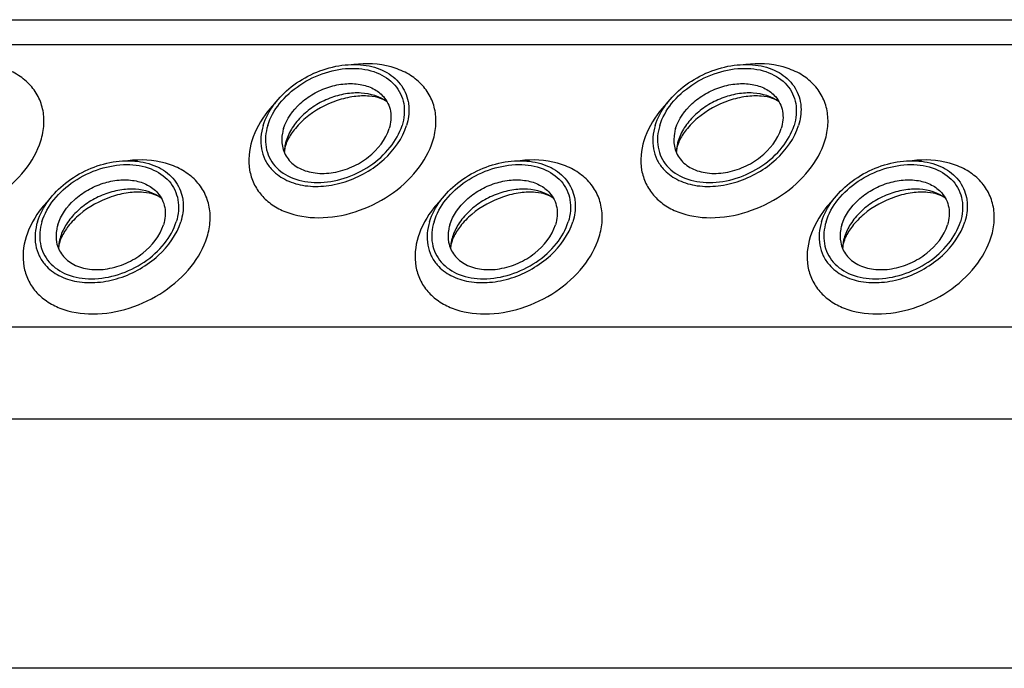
# Model space of a CAD drawing. Header units: millimetres. Extents: x 0 to 2100, y 0 to 2970.
# Tile 15 of 20: x 1440 to 1500, y 1057 to 1097. Entities that reach past the tile are written whole.
import ezdxf

# ---------------------------------------------------------------- set-up
doc = ezdxf.new("R2010")
doc.units = ezdxf.units.MM
doc.header["$LTSCALE"] = 193.6
doc.layers.get('0').update_dxf_attribs({"linetype": 'CONTINUOUS'})

msp = doc.modelspace()

# ---------------------------------------------------------------- linework, layer by layer
at = {"color": 7, "linetype": 'CONTINUOUS'}
for p, q in [((1099.501, 1097.061), (1554.68, 1097.061)), ((1574.111, 1057.465), (1118.932, 1057.465))]:
    msp.add_line(p, q, dxfattribs=at)
at = {"color": 9, "linetype": 'CONTINUOUS'}
for p, q in [((1100.244, 1095.548), (1555.423, 1095.548)), ((1108.7, 1078.315), (1563.88, 1078.315)), ((1111.458, 1072.695), (1566.638, 1072.695))]:
    msp.add_line(p, q, dxfattribs=at)
at = {"color": 7, "linetype": 'CONTINUOUS'}
for centre, radius, start, end in [((1458.594, 1088.868), 2.719, 162.78547, 168.6403), ((1482.524, 1088.868), 2.719, 162.78547, 168.6403), ((1458.463, 1088.897), 2.585, 168.6859, 169.25326), ((1482.393, 1088.897), 2.585, 168.6859, 169.25326), ((1444.814, 1082.993), 2.719, 162.78547, 168.6403), ((1468.744, 1082.993), 2.719, 162.78547, 168.6403), ((1492.674, 1082.993), 2.719, 162.78547, 168.6403), ((1444.683, 1083.022), 2.585, 168.6859, 169.25326), ((1468.613, 1083.022), 2.585, 168.6859, 169.25326), ((1492.542, 1083.022), 2.585, 168.6859, 169.25326)]:
    msp.add_arc(centre, radius, start, end, dxfattribs=at)
at = {"color": 9, "linetype": 'CONTINUOUS'}
for points, knots in [([(1441.023, 1089.673), (1441.123, 1089.995), (1441.248, 1090.646), (1441.176, 1091.618), (1440.836, 1092.505), (1440.246, 1093.256), (1439.439, 1093.836), (1438.093, 1094.363), (1436.948, 1094.415), (1436.189, 1094.33)], [0, 0, 0, 0, 0.124532, 0.241854, 0.355538, 0.470156, 0.590017, 0.718045, 1, 1, 1, 1]), ([(1464.953, 1089.673), (1465.052, 1089.995), (1465.177, 1090.646), (1465.106, 1091.618), (1464.766, 1092.505), (1464.176, 1093.256), (1463.369, 1093.836), (1462.023, 1094.363), (1460.878, 1094.415), (1460.119, 1094.33)], [0, 0, 0, 0, 0.124532, 0.241854, 0.355538, 0.470156, 0.590017, 0.718045, 1, 1, 1, 1]), ([(1488.883, 1089.673), (1488.982, 1089.995), (1489.107, 1090.646), (1489.036, 1091.618), (1488.696, 1092.505), (1488.106, 1093.256), (1487.299, 1093.836), (1485.953, 1094.363), (1484.808, 1094.415), (1484.049, 1094.33)], [0, 0, 0, 0, 0.124532, 0.241854, 0.355538, 0.470156, 0.590017, 0.718045, 1, 1, 1, 1]), ([(1455.344, 1092), (1455.174, 1091.826), (1454.566, 1091.14), (1454.099, 1090.317), (1453.9, 1089.673)], [0, 0, 0, 0, 0.26484, 1, 1, 1, 1]), ([(1479.274, 1092), (1479.104, 1091.826), (1478.496, 1091.14), (1478.029, 1090.317), (1477.83, 1089.673)], [0, 0, 0, 0, 0.26484, 1, 1, 1, 1]), ([(1429.97, 1089.673), (1429.793, 1089.098), (1429.701, 1088.172), (1430.059, 1087.045), (1430.539, 1086.317), (1431.212, 1085.725), (1432.358, 1085.129), (1434.123, 1084.855), (1436.331, 1085.237), (1438.415, 1086.245), (1440.09, 1087.74), (1440.822, 1089.021), (1441.023, 1089.673)], [0, 0, 0, 0, 0.110961, 0.163438, 0.215838, 0.269928, 0.32708, 0.452332, 0.590995, 0.735015, 0.874096, 1, 1, 1, 1]), ([(1453.9, 1089.673), (1453.723, 1089.098), (1453.63, 1088.172), (1453.989, 1087.045), (1454.469, 1086.317), (1455.142, 1085.725), (1456.288, 1085.129), (1458.053, 1084.855), (1460.26, 1085.237), (1462.345, 1086.245), (1464.02, 1087.74), (1464.751, 1089.021), (1464.953, 1089.673)], [0, 0, 0, 0, 0.110961, 0.163438, 0.215838, 0.269928, 0.32708, 0.452332, 0.590995, 0.735015, 0.874096, 1, 1, 1, 1]), ([(1477.83, 1089.673), (1477.652, 1089.098), (1477.56, 1088.172), (1477.919, 1087.045), (1478.398, 1086.317), (1479.072, 1085.725), (1480.218, 1085.129), (1481.983, 1084.855), (1484.19, 1085.237), (1486.275, 1086.245), (1487.95, 1087.74), (1488.681, 1089.021), (1488.883, 1089.673)], [0, 0, 0, 0, 0.110961, 0.163438, 0.215838, 0.269928, 0.32708, 0.452332, 0.590995, 0.735015, 0.874096, 1, 1, 1, 1]), ([(1451.172, 1083.798), (1451.272, 1084.12), (1451.397, 1084.771), (1451.325, 1085.743), (1450.986, 1086.63), (1450.395, 1087.381), (1449.588, 1087.961), (1448.243, 1088.488), (1447.097, 1088.54), (1446.339, 1088.455)], [0, 0, 0, 0, 0.124532, 0.241854, 0.355538, 0.470156, 0.590017, 0.718045, 1, 1, 1, 1]), ([(1475.102, 1083.798), (1475.202, 1084.12), (1475.327, 1084.771), (1475.255, 1085.743), (1474.916, 1086.63), (1474.325, 1087.381), (1473.518, 1087.961), (1472.172, 1088.488), (1471.027, 1088.54), (1470.269, 1088.455)], [0, 0, 0, 0, 0.124532, 0.241854, 0.355538, 0.470156, 0.590017, 0.718045, 1, 1, 1, 1]), ([(1499.032, 1083.798), (1499.132, 1084.12), (1499.257, 1084.771), (1499.185, 1085.743), (1498.846, 1086.63), (1498.255, 1087.381), (1497.448, 1087.961), (1496.102, 1088.488), (1494.957, 1088.54), (1494.198, 1088.455)], [0, 0, 0, 0, 0.124532, 0.241854, 0.355538, 0.470156, 0.590017, 0.718045, 1, 1, 1, 1]), ([(1441.564, 1086.125), (1441.394, 1085.951), (1440.786, 1085.265), (1440.319, 1084.442), (1440.12, 1083.798)], [0, 0, 0, 0, 0.26484, 1, 1, 1, 1]), ([(1465.494, 1086.125), (1465.324, 1085.951), (1464.716, 1085.265), (1464.249, 1084.442), (1464.05, 1083.798)], [0, 0, 0, 0, 0.26484, 1, 1, 1, 1]), ([(1489.423, 1086.125), (1489.253, 1085.951), (1488.646, 1085.265), (1488.179, 1084.442), (1487.979, 1083.798)], [0, 0, 0, 0, 0.26484, 1, 1, 1, 1]), ([(1440.12, 1083.798), (1439.942, 1083.224), (1439.85, 1082.297), (1440.208, 1081.17), (1440.688, 1080.442), (1441.361, 1079.85), (1442.508, 1079.254), (1444.272, 1078.98), (1446.48, 1079.362), (1448.564, 1080.37), (1450.239, 1081.865), (1450.971, 1083.146), (1451.172, 1083.798)], [0, 0, 0, 0, 0.110961, 0.163438, 0.215838, 0.269928, 0.32708, 0.452332, 0.590995, 0.735015, 0.874096, 1, 1, 1, 1]), ([(1464.05, 1083.798), (1463.872, 1083.224), (1463.78, 1082.297), (1464.138, 1081.17), (1464.618, 1080.442), (1465.291, 1079.85), (1466.438, 1079.254), (1468.202, 1078.98), (1470.41, 1079.362), (1472.494, 1080.37), (1474.169, 1081.865), (1474.901, 1083.146), (1475.102, 1083.798)], [0, 0, 0, 0, 0.110961, 0.163438, 0.215838, 0.269928, 0.32708, 0.452332, 0.590995, 0.735015, 0.874096, 1, 1, 1, 1]), ([(1487.979, 1083.798), (1487.802, 1083.224), (1487.71, 1082.297), (1488.068, 1081.17), (1488.548, 1080.442), (1489.221, 1079.85), (1490.368, 1079.254), (1492.132, 1078.98), (1494.34, 1079.362), (1496.424, 1080.37), (1498.099, 1081.865), (1498.831, 1083.146), (1499.032, 1083.798)], [0, 0, 0, 0, 0.110961, 0.163438, 0.215838, 0.269928, 0.32708, 0.452332, 0.590995, 0.735015, 0.874096, 1, 1, 1, 1])]:
    msp.add_open_spline(points, degree=3, knots=knots, dxfattribs=at)
at = {"color": 7, "linetype": 'CONTINUOUS'}
for points, knots in [([(1454.594, 1090.605), (1454.88, 1091.532), (1455.897, 1092.798), (1457.653, 1093.843), (1459.172, 1094.312), (1460.674, 1094.37), (1462.01, 1094.002), (1463.025, 1093.211), (1463.369, 1092.453), (1463.443, 1092.072)], [0, 0, 0, 0, 0.256023, 0.397887, 0.538537, 0.670709, 0.789982, 0.897281, 1, 1, 1, 1]), ([(1454.87, 1090.605), (1455.02, 1091.089), (1455.562, 1092.039), (1456.805, 1093.147), (1458.35, 1093.896), (1459.989, 1094.177), (1461.509, 1093.946), (1462.521, 1093.286), (1463.002, 1092.554), (1463.268, 1091.719), (1463.199, 1091.031), (1463.068, 1090.605)], [0, 0, 0, 0, 0.126005, 0.265198, 0.409334, 0.548109, 0.673462, 0.783988, 0.836431, 0.88895, 1, 1, 1, 1]), ([(1478.524, 1090.605), (1478.81, 1091.532), (1479.827, 1092.798), (1481.583, 1093.843), (1483.102, 1094.312), (1484.604, 1094.37), (1485.94, 1094.002), (1486.955, 1093.211), (1487.298, 1092.453), (1487.373, 1092.072)], [0, 0, 0, 0, 0.256023, 0.397887, 0.538537, 0.670709, 0.789982, 0.897281, 1, 1, 1, 1]), ([(1478.8, 1090.605), (1478.949, 1091.089), (1479.492, 1092.039), (1480.734, 1093.147), (1482.28, 1093.896), (1483.919, 1094.177), (1485.439, 1093.946), (1486.451, 1093.286), (1486.932, 1092.554), (1487.198, 1091.719), (1487.129, 1091.031), (1486.998, 1090.605)], [0, 0, 0, 0, 0.126005, 0.265198, 0.409334, 0.548109, 0.673462, 0.783988, 0.836431, 0.88895, 1, 1, 1, 1]), ([(1455.837, 1090.419), (1456.016, 1091), (1456.603, 1091.812), (1457.648, 1092.566), (1458.578, 1092.98), (1459.549, 1093.182), (1460.484, 1093.156), (1461.31, 1092.898), (1461.756, 1092.565), (1461.927, 1092.371)], [0, 0, 0, 0, 0.246125, 0.38243, 0.520512, 0.654784, 0.780538, 0.895274, 1, 1, 1, 1]), ([(1479.767, 1090.419), (1479.946, 1091), (1480.533, 1091.812), (1481.578, 1092.566), (1482.508, 1092.98), (1483.479, 1093.182), (1484.414, 1093.156), (1485.24, 1092.898), (1485.686, 1092.565), (1485.857, 1092.371)], [0, 0, 0, 0, 0.246125, 0.38243, 0.520512, 0.654784, 0.780538, 0.895274, 1, 1, 1, 1]), ([(1462.153, 1092.046), (1461.708, 1092.379), (1460.809, 1092.639), (1459.603, 1092.561), (1458.641, 1092.295), (1457.739, 1091.84), (1456.957, 1091.229), (1456.351, 1090.503), (1456.083, 1089.951), (1455.997, 1089.673)], [0, 0, 0, 0, 0.223873, 0.351612, 0.485909, 0.622361, 0.75614, 0.882948, 1, 1, 1, 1]), ([(1462.153, 1092.046), (1462.035, 1092.134), (1461.683, 1092.301), (1460.996, 1092.429), (1460.089, 1092.394), (1458.72, 1092.065), (1457.438, 1091.356), (1456.493, 1090.4), (1456.166, 1089.889), (1456.056, 1089.644)], [0, 0, 0, 0, 0.061795, 0.160627, 0.290202, 0.439233, 0.74844, 0.88739, 1, 1, 1, 1]), ([(1461.927, 1092.371), (1462.038, 1092.245), (1462.227, 1091.963), (1462.442, 1091.302), (1462.389, 1090.757), (1462.284, 1090.419)], [0, 0, 0, 0, 0.242965, 0.486066, 1, 1, 1, 1]), ([(1463.443, 1092.072), (1463.466, 1091.955), (1463.527, 1091.465), (1463.454, 1090.963), (1463.344, 1090.605)], [0, 0, 0, 0, 0.240827, 1, 1, 1, 1]), ([(1486.083, 1092.046), (1485.638, 1092.379), (1484.739, 1092.639), (1483.533, 1092.561), (1482.571, 1092.295), (1481.669, 1091.84), (1480.887, 1091.229), (1480.281, 1090.503), (1480.013, 1089.951), (1479.927, 1089.673)], [0, 0, 0, 0, 0.223873, 0.351612, 0.485909, 0.622361, 0.75614, 0.882948, 1, 1, 1, 1]), ([(1486.083, 1092.046), (1485.965, 1092.134), (1485.612, 1092.301), (1484.926, 1092.429), (1484.019, 1092.394), (1482.65, 1092.065), (1481.368, 1091.356), (1480.423, 1090.4), (1480.096, 1089.889), (1479.985, 1089.644)], [0, 0, 0, 0, 0.061795, 0.160627, 0.290202, 0.439233, 0.74844, 0.88739, 1, 1, 1, 1]), ([(1485.857, 1092.371), (1485.968, 1092.245), (1486.157, 1091.963), (1486.372, 1091.302), (1486.318, 1090.757), (1486.214, 1090.419)], [0, 0, 0, 0, 0.242965, 0.486066, 1, 1, 1, 1]), ([(1487.373, 1092.072), (1487.396, 1091.955), (1487.457, 1091.465), (1487.384, 1090.963), (1487.274, 1090.605)], [0, 0, 0, 0, 0.240827, 1, 1, 1, 1]), ([(1454.594, 1090.605), (1454.453, 1090.148), (1454.38, 1089.411), (1454.668, 1088.516), (1454.923, 1088.134), (1455.072, 1087.964)], [0, 0, 0, 0, 0.513998, 0.757111, 1, 1, 1, 1]), ([(1454.87, 1090.605), (1454.739, 1090.179), (1454.67, 1089.492), (1454.936, 1088.657), (1455.417, 1087.924), (1456.429, 1087.264), (1457.949, 1087.034), (1459.588, 1087.315), (1461.133, 1088.063), (1462.376, 1089.172), (1462.918, 1090.122), (1463.068, 1090.605)], [0, 0, 0, 0, 0.11105, 0.163569, 0.216012, 0.326538, 0.451891, 0.590666, 0.734802, 0.873995, 1, 1, 1, 1]), ([(1455.072, 1087.964), (1455.303, 1087.699), (1455.907, 1087.244), (1457.028, 1086.892), (1458.299, 1086.855), (1459.617, 1087.128), (1460.882, 1087.689), (1462.302, 1088.713), (1463.1, 1089.816), (1463.344, 1090.605)], [0, 0, 0, 0, 0.104679, 0.219356, 0.345073, 0.479343, 0.617452, 0.753801, 1, 1, 1, 1]), ([(1455.837, 1090.419), (1455.809, 1090.328), (1455.72, 1089.979), (1455.712, 1089.607), (1455.762, 1089.345)], [0, 0, 0, 0, 0.262253, 1, 1, 1, 1]), ([(1455.762, 1089.345), (1455.816, 1089.063), (1456.067, 1088.504), (1456.814, 1087.919), (1457.799, 1087.646), (1458.906, 1087.687), (1460.027, 1088.031), (1461.322, 1088.801), (1462.073, 1089.736), (1462.284, 1090.419)], [0, 0, 0, 0, 0.102742, 0.21, 0.32922, 0.461363, 0.602021, 0.743916, 1, 1, 1, 1]), ([(1478.524, 1090.605), (1478.383, 1090.148), (1478.31, 1089.411), (1478.598, 1088.516), (1478.853, 1088.134), (1479.002, 1087.964)], [0, 0, 0, 0, 0.513998, 0.757111, 1, 1, 1, 1]), ([(1478.8, 1090.605), (1478.668, 1090.179), (1478.6, 1089.492), (1478.866, 1088.657), (1479.347, 1087.924), (1480.359, 1087.264), (1481.878, 1087.034), (1483.518, 1087.315), (1485.063, 1088.063), (1486.306, 1089.172), (1486.848, 1090.122), (1486.998, 1090.605)], [0, 0, 0, 0, 0.11105, 0.163569, 0.216012, 0.326538, 0.451891, 0.590666, 0.734802, 0.873995, 1, 1, 1, 1]), ([(1479.002, 1087.964), (1479.233, 1087.699), (1479.837, 1087.244), (1480.958, 1086.892), (1482.229, 1086.855), (1483.547, 1087.128), (1484.812, 1087.689), (1486.232, 1088.713), (1487.03, 1089.816), (1487.274, 1090.605)], [0, 0, 0, 0, 0.104679, 0.219356, 0.345073, 0.479343, 0.617452, 0.753801, 1, 1, 1, 1]), ([(1479.767, 1090.419), (1479.739, 1090.328), (1479.65, 1089.979), (1479.642, 1089.607), (1479.692, 1089.345)], [0, 0, 0, 0, 0.262253, 1, 1, 1, 1]), ([(1479.692, 1089.345), (1479.746, 1089.063), (1479.997, 1088.504), (1480.744, 1087.919), (1481.729, 1087.646), (1482.836, 1087.687), (1483.957, 1088.031), (1485.252, 1088.801), (1486.003, 1089.736), (1486.214, 1090.419)], [0, 0, 0, 0, 0.102742, 0.21, 0.32922, 0.461363, 0.602021, 0.743916, 1, 1, 1, 1]), ([(1456.056, 1089.644), (1456.045, 1089.621), (1456.007, 1089.532), (1455.974, 1089.442), (1455.953, 1089.375)], [0, 0, 0, 0, 0.268571, 1, 1, 1, 1]), ([(1479.985, 1089.644), (1479.975, 1089.621), (1479.937, 1089.532), (1479.903, 1089.442), (1479.883, 1089.375)], [0, 0, 0, 0, 0.268571, 1, 1, 1, 1]), ([(1455.953, 1089.375), (1455.94, 1089.335), (1455.904, 1089.202), (1455.883, 1089.064), (1455.881, 1088.968)], [0, 0, 0, 0, 0.304481, 1, 1, 1, 1]), ([(1479.883, 1089.375), (1479.87, 1089.335), (1479.834, 1089.202), (1479.813, 1089.064), (1479.811, 1088.968)], [0, 0, 0, 0, 0.304481, 1, 1, 1, 1]), ([(1440.813, 1084.73), (1441.1, 1085.657), (1442.117, 1086.923), (1443.873, 1087.968), (1445.391, 1088.437), (1446.894, 1088.495), (1448.23, 1088.127), (1449.245, 1087.336), (1449.588, 1086.578), (1449.663, 1086.197)], [0, 0, 0, 0, 0.256023, 0.397887, 0.538537, 0.670709, 0.789982, 0.897281, 1, 1, 1, 1]), ([(1464.743, 1084.73), (1465.03, 1085.657), (1466.047, 1086.923), (1467.803, 1087.968), (1469.321, 1088.437), (1470.823, 1088.495), (1472.16, 1088.127), (1473.175, 1087.336), (1473.518, 1086.578), (1473.592, 1086.197)], [0, 0, 0, 0, 0.256023, 0.397887, 0.538537, 0.670709, 0.789982, 0.897281, 1, 1, 1, 1]), ([(1488.673, 1084.73), (1488.959, 1085.657), (1489.977, 1086.923), (1491.733, 1087.968), (1493.251, 1088.437), (1494.753, 1088.495), (1496.089, 1088.127), (1497.105, 1087.336), (1497.448, 1086.578), (1497.522, 1086.197)], [0, 0, 0, 0, 0.256023, 0.397887, 0.538537, 0.670709, 0.789982, 0.897281, 1, 1, 1, 1]), ([(1441.09, 1084.73), (1441.239, 1085.214), (1441.782, 1086.164), (1443.024, 1087.273), (1444.57, 1088.021), (1446.209, 1088.302), (1447.728, 1088.072), (1448.74, 1087.411), (1449.221, 1086.679), (1449.487, 1085.844), (1449.419, 1085.156), (1449.287, 1084.73)], [0, 0, 0, 0, 0.126005, 0.265198, 0.409334, 0.548109, 0.673462, 0.783988, 0.836431, 0.88895, 1, 1, 1, 1]), ([(1465.02, 1084.73), (1465.169, 1085.214), (1465.712, 1086.164), (1466.954, 1087.273), (1468.499, 1088.021), (1470.139, 1088.302), (1471.658, 1088.072), (1472.67, 1087.411), (1473.151, 1086.679), (1473.417, 1085.844), (1473.349, 1085.156), (1473.217, 1084.73)], [0, 0, 0, 0, 0.126005, 0.265198, 0.409334, 0.548109, 0.673462, 0.783988, 0.836431, 0.88895, 1, 1, 1, 1]), ([(1488.95, 1084.73), (1489.099, 1085.214), (1489.641, 1086.164), (1490.884, 1087.273), (1492.429, 1088.021), (1494.069, 1088.302), (1495.588, 1088.072), (1496.6, 1087.411), (1497.081, 1086.679), (1497.347, 1085.844), (1497.279, 1085.156), (1497.147, 1084.73)], [0, 0, 0, 0, 0.126005, 0.265198, 0.409334, 0.548109, 0.673462, 0.783988, 0.836431, 0.88895, 1, 1, 1, 1]), ([(1442.056, 1084.544), (1442.236, 1085.125), (1442.823, 1085.937), (1443.867, 1086.691), (1444.798, 1087.105), (1445.768, 1087.307), (1446.704, 1087.281), (1447.53, 1087.023), (1447.976, 1086.69), (1448.147, 1086.496)], [0, 0, 0, 0, 0.246125, 0.38243, 0.520512, 0.654784, 0.780538, 0.895274, 1, 1, 1, 1]), ([(1465.986, 1084.544), (1466.166, 1085.125), (1466.753, 1085.937), (1467.797, 1086.691), (1468.728, 1087.105), (1469.698, 1087.307), (1470.634, 1087.281), (1471.46, 1087.023), (1471.906, 1086.69), (1472.077, 1086.496)], [0, 0, 0, 0, 0.246125, 0.38243, 0.520512, 0.654784, 0.780538, 0.895274, 1, 1, 1, 1]), ([(1489.916, 1084.544), (1490.096, 1085.125), (1490.682, 1085.937), (1491.727, 1086.691), (1492.658, 1087.105), (1493.628, 1087.307), (1494.564, 1087.281), (1495.39, 1087.023), (1495.836, 1086.69), (1496.007, 1086.496)], [0, 0, 0, 0, 0.246125, 0.38243, 0.520512, 0.654784, 0.780538, 0.895274, 1, 1, 1, 1]), ([(1448.373, 1086.171), (1447.927, 1086.504), (1447.028, 1086.764), (1445.823, 1086.686), (1444.861, 1086.42), (1443.959, 1085.965), (1443.177, 1085.354), (1442.571, 1084.628), (1442.303, 1084.076), (1442.217, 1083.798)], [0, 0, 0, 0, 0.223873, 0.351612, 0.485909, 0.622361, 0.75614, 0.882948, 1, 1, 1, 1]), ([(1472.302, 1086.171), (1471.857, 1086.504), (1470.958, 1086.764), (1469.753, 1086.686), (1468.791, 1086.42), (1467.889, 1085.965), (1467.106, 1085.354), (1466.501, 1084.628), (1466.233, 1084.076), (1466.147, 1083.798)], [0, 0, 0, 0, 0.223873, 0.351612, 0.485909, 0.622361, 0.75614, 0.882948, 1, 1, 1, 1]), ([(1496.232, 1086.171), (1495.787, 1086.504), (1494.888, 1086.764), (1493.682, 1086.686), (1492.721, 1086.42), (1491.818, 1085.965), (1491.036, 1085.354), (1490.431, 1084.628), (1490.162, 1084.076), (1490.077, 1083.798)], [0, 0, 0, 0, 0.223873, 0.351612, 0.485909, 0.622361, 0.75614, 0.882948, 1, 1, 1, 1]), ([(1448.373, 1086.171), (1448.255, 1086.259), (1447.902, 1086.426), (1447.216, 1086.554), (1446.309, 1086.519), (1444.94, 1086.19), (1443.658, 1085.481), (1442.713, 1084.525), (1442.386, 1084.014), (1442.275, 1083.769)], [0, 0, 0, 0, 0.061795, 0.160627, 0.290202, 0.439233, 0.74844, 0.88739, 1, 1, 1, 1]), ([(1448.147, 1086.496), (1448.258, 1086.37), (1448.447, 1086.088), (1448.661, 1085.427), (1448.608, 1084.882), (1448.504, 1084.544)], [0, 0, 0, 0, 0.242965, 0.486066, 1, 1, 1, 1]), ([(1449.663, 1086.197), (1449.685, 1086.08), (1449.747, 1085.59), (1449.674, 1085.088), (1449.564, 1084.73)], [0, 0, 0, 0, 0.240827, 1, 1, 1, 1]), ([(1472.302, 1086.171), (1472.184, 1086.259), (1471.832, 1086.426), (1471.146, 1086.554), (1470.239, 1086.519), (1468.87, 1086.19), (1467.588, 1085.481), (1466.642, 1084.525), (1466.315, 1084.014), (1466.205, 1083.769)], [0, 0, 0, 0, 0.061795, 0.160627, 0.290202, 0.439233, 0.74844, 0.88739, 1, 1, 1, 1]), ([(1472.077, 1086.496), (1472.188, 1086.37), (1472.377, 1086.088), (1472.591, 1085.427), (1472.538, 1084.882), (1472.434, 1084.544)], [0, 0, 0, 0, 0.242965, 0.486066, 1, 1, 1, 1]), ([(1473.592, 1086.197), (1473.615, 1086.08), (1473.677, 1085.59), (1473.604, 1085.088), (1473.493, 1084.73)], [0, 0, 0, 0, 0.240827, 1, 1, 1, 1]), ([(1496.232, 1086.171), (1496.114, 1086.259), (1495.762, 1086.426), (1495.076, 1086.554), (1494.168, 1086.519), (1492.799, 1086.19), (1491.518, 1085.481), (1490.572, 1084.525), (1490.245, 1084.014), (1490.135, 1083.769)], [0, 0, 0, 0, 0.061795, 0.160627, 0.290202, 0.439233, 0.74844, 0.88739, 1, 1, 1, 1]), ([(1496.007, 1086.496), (1496.117, 1086.37), (1496.306, 1086.088), (1496.521, 1085.427), (1496.468, 1084.882), (1496.363, 1084.544)], [0, 0, 0, 0, 0.242965, 0.486066, 1, 1, 1, 1]), ([(1497.522, 1086.197), (1497.545, 1086.08), (1497.607, 1085.59), (1497.534, 1085.088), (1497.423, 1084.73)], [0, 0, 0, 0, 0.240827, 1, 1, 1, 1]), ([(1440.813, 1084.73), (1440.672, 1084.273), (1440.6, 1083.536), (1440.888, 1082.641), (1441.142, 1082.259), (1441.291, 1082.089)], [0, 0, 0, 0, 0.513998, 0.757111, 1, 1, 1, 1]), ([(1441.09, 1084.73), (1440.958, 1084.304), (1440.89, 1083.617), (1441.156, 1082.782), (1441.637, 1082.049), (1442.648, 1081.389), (1444.168, 1081.159), (1445.807, 1081.44), (1447.353, 1082.188), (1448.595, 1083.297), (1449.138, 1084.247), (1449.287, 1084.73)], [0, 0, 0, 0, 0.11105, 0.163569, 0.216012, 0.326538, 0.451891, 0.590666, 0.734802, 0.873995, 1, 1, 1, 1]), ([(1441.291, 1082.089), (1441.523, 1081.824), (1442.127, 1081.369), (1443.248, 1081.017), (1444.518, 1080.98), (1445.837, 1081.253), (1447.102, 1081.814), (1448.522, 1082.838), (1449.32, 1083.941), (1449.564, 1084.73)], [0, 0, 0, 0, 0.104679, 0.219356, 0.345073, 0.479343, 0.617452, 0.753801, 1, 1, 1, 1]), ([(1442.056, 1084.544), (1442.028, 1084.454), (1441.94, 1084.104), (1441.932, 1083.732), (1441.982, 1083.47)], [0, 0, 0, 0, 0.262253, 1, 1, 1, 1]), ([(1441.982, 1083.47), (1442.036, 1083.189), (1442.287, 1082.629), (1443.034, 1082.044), (1444.018, 1081.771), (1445.126, 1081.812), (1446.246, 1082.156), (1447.542, 1082.927), (1448.293, 1083.861), (1448.504, 1084.544)], [0, 0, 0, 0, 0.102742, 0.21, 0.32922, 0.461363, 0.602021, 0.743916, 1, 1, 1, 1]), ([(1464.743, 1084.73), (1464.602, 1084.273), (1464.53, 1083.536), (1464.818, 1082.641), (1465.072, 1082.259), (1465.221, 1082.089)], [0, 0, 0, 0, 0.513998, 0.757111, 1, 1, 1, 1]), ([(1465.02, 1084.73), (1464.888, 1084.304), (1464.819, 1083.617), (1465.086, 1082.782), (1465.567, 1082.049), (1466.578, 1081.389), (1468.098, 1081.159), (1469.737, 1081.44), (1471.283, 1082.188), (1472.525, 1083.297), (1473.068, 1084.247), (1473.217, 1084.73)], [0, 0, 0, 0, 0.11105, 0.163569, 0.216012, 0.326538, 0.451891, 0.590666, 0.734802, 0.873995, 1, 1, 1, 1]), ([(1465.221, 1082.089), (1465.453, 1081.824), (1466.057, 1081.369), (1467.178, 1081.017), (1468.448, 1080.98), (1469.767, 1081.253), (1471.031, 1081.814), (1472.452, 1082.838), (1473.249, 1083.941), (1473.493, 1084.73)], [0, 0, 0, 0, 0.104679, 0.219356, 0.345073, 0.479343, 0.617452, 0.753801, 1, 1, 1, 1]), ([(1465.986, 1084.544), (1465.958, 1084.454), (1465.87, 1084.104), (1465.862, 1083.732), (1465.912, 1083.47)], [0, 0, 0, 0, 0.262253, 1, 1, 1, 1]), ([(1465.912, 1083.47), (1465.966, 1083.189), (1466.217, 1082.629), (1466.964, 1082.044), (1467.948, 1081.771), (1469.056, 1081.812), (1470.176, 1082.156), (1471.472, 1082.927), (1472.222, 1083.861), (1472.434, 1084.544)], [0, 0, 0, 0, 0.102742, 0.21, 0.32922, 0.461363, 0.602021, 0.743916, 1, 1, 1, 1]), ([(1488.673, 1084.73), (1488.532, 1084.273), (1488.459, 1083.536), (1488.748, 1082.641), (1489.002, 1082.259), (1489.151, 1082.089)], [0, 0, 0, 0, 0.513998, 0.757111, 1, 1, 1, 1]), ([(1488.95, 1084.73), (1488.818, 1084.304), (1488.749, 1083.617), (1489.015, 1082.782), (1489.496, 1082.049), (1490.508, 1081.389), (1492.028, 1081.159), (1493.667, 1081.44), (1495.213, 1082.188), (1496.455, 1083.297), (1496.998, 1084.247), (1497.147, 1084.73)], [0, 0, 0, 0, 0.11105, 0.163569, 0.216012, 0.326538, 0.451891, 0.590666, 0.734802, 0.873995, 1, 1, 1, 1]), ([(1489.151, 1082.089), (1489.383, 1081.824), (1489.986, 1081.369), (1491.108, 1081.017), (1492.378, 1080.98), (1493.696, 1081.253), (1494.961, 1081.814), (1496.381, 1082.838), (1497.179, 1083.941), (1497.423, 1084.73)], [0, 0, 0, 0, 0.104679, 0.219356, 0.345073, 0.479343, 0.617452, 0.753801, 1, 1, 1, 1]), ([(1489.916, 1084.544), (1489.888, 1084.454), (1489.8, 1084.104), (1489.792, 1083.732), (1489.842, 1083.47)], [0, 0, 0, 0, 0.262253, 1, 1, 1, 1]), ([(1489.842, 1083.47), (1489.896, 1083.189), (1490.147, 1082.629), (1490.894, 1082.044), (1491.878, 1081.771), (1492.986, 1081.812), (1494.106, 1082.156), (1495.402, 1082.927), (1496.152, 1083.861), (1496.363, 1084.544)], [0, 0, 0, 0, 0.102742, 0.21, 0.32922, 0.461363, 0.602021, 0.743916, 1, 1, 1, 1]), ([(1442.275, 1083.769), (1442.264, 1083.746), (1442.226, 1083.657), (1442.193, 1083.567), (1442.172, 1083.5)], [0, 0, 0, 0, 0.268571, 1, 1, 1, 1]), ([(1466.205, 1083.769), (1466.194, 1083.746), (1466.156, 1083.657), (1466.123, 1083.567), (1466.102, 1083.5)], [0, 0, 0, 0, 0.268571, 1, 1, 1, 1]), ([(1490.135, 1083.769), (1490.124, 1083.746), (1490.086, 1083.657), (1490.053, 1083.567), (1490.032, 1083.5)], [0, 0, 0, 0, 0.268571, 1, 1, 1, 1]), ([(1442.172, 1083.5), (1442.16, 1083.46), (1442.123, 1083.327), (1442.102, 1083.189), (1442.101, 1083.093)], [0, 0, 0, 0, 0.304481, 1, 1, 1, 1]), ([(1466.102, 1083.5), (1466.09, 1083.46), (1466.053, 1083.327), (1466.032, 1083.189), (1466.031, 1083.093)], [0, 0, 0, 0, 0.304481, 1, 1, 1, 1]), ([(1490.032, 1083.5), (1490.02, 1083.46), (1489.983, 1083.327), (1489.962, 1083.189), (1489.96, 1083.093)], [0, 0, 0, 0, 0.304481, 1, 1, 1, 1])]:
    msp.add_open_spline(points, degree=3, knots=knots, dxfattribs=at)
for points in [[(1455.924, 1089.379), (1455.898, 1089.244), (1455.883, 1089.106), (1455.881, 1088.968)], [(1479.854, 1089.379), (1479.828, 1089.244), (1479.813, 1089.106), (1479.811, 1088.968)], [(1442.143, 1083.504), (1442.118, 1083.369), (1442.103, 1083.231), (1442.101, 1083.093)], [(1466.073, 1083.504), (1466.048, 1083.369), (1466.033, 1083.231), (1466.031, 1083.093)], [(1490.003, 1083.504), (1489.978, 1083.369), (1489.963, 1083.231), (1489.96, 1083.093)]]:
    msp.add_open_spline(points, degree=3, dxfattribs=at)

doc.saveas('drawing.dxf')
